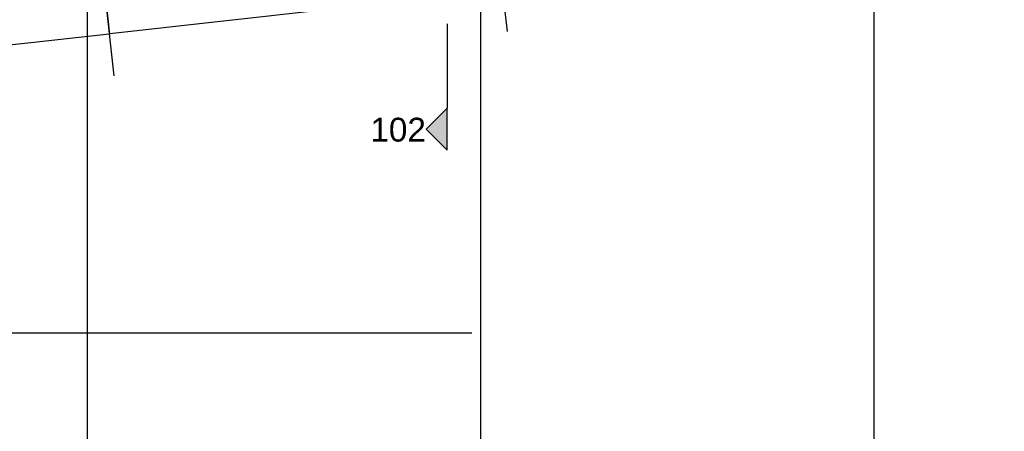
# Model space of a CAD drawing. Header units: millimetres. Extents: x -38031 to 110605, y -22066 to 88711.
# Tile 98 of 150: x 72464 to 81851, y 2562 to 6484. Entities that reach past the tile are written whole.
import ezdxf
from ezdxf.enums import TextEntityAlignment as Align

# ---------------------------------------------------------------- set-up
doc = ezdxf.new("R2010")
doc.units = ezdxf.units.MM
doc.header["$LTSCALE"] = 50
doc.linetypes.add('STYLE_06', pattern=[1.04164, 0.625, -0.20828, 0.06943, -0.13893])
for name, color, linetype in [('AB$1A---_ATTRIB050', 8, 'Continuous'), ('AL$1A---_ALGEMEEN', 8, 'Continuous'), ('AM$1A---_ARCERING', 8, 'Continuous'), ('Bouwkundig', 8, 'Continuous'), ('stramien', 1, 'Continuous')]:
    doc.layers.add(name, color=color, linetype=linetype)
doc.styles.add('Arial', font='ARIAL.TTF')
doc.styles.get("Standard").update_dxf_attribs({"font": 'iso.shx'})
doc.dimstyles.new('VyA', dxfattribs={"dimtxt": 2.272868, "dimasz": 2.120801, "dimexe": 1.5, "dimexo": 1.59, "dimgap": 0.5, "dimtad": 1, "dimdec": 0, "dimzin": 11, "dimtxsty": 'Arial', "dimblk": 'VW_SLASH', "dimcen": 0, "dimdle": 1, "dimazin": 0, "dimtfac": 0.8, "dimtdec": 0, "dimtix": 1, "dimtmove": 0, "dimatfit": 0, "dimldrblk": 'VW_FILLEDARROW', "dimfxl": 0, "dimfrac": 2, "dimtolj": 1, "dimtzin": 11, "dimarcsym": 0})

# ---------------------------------------------------------------- blocks, each defined once
blk = doc.blocks.new('VW_SLASH')
at = {"layer": 'AL$1A---_ALGEMEEN', "color": 0, "linetype": 'ByBlock', "lineweight": -2}
blk.add_line((0, 0), (-1, 0), dxfattribs=at)
at = {"layer": 'AL$1A---_ALGEMEEN', "color": 0, "linetype": 'ByBlock', "lineweight": 5}
blk.add_line((0.5, 0.5), (-0.5, -0.5), dxfattribs=at)
blk = doc.blocks.new('*D2055')
at = {"layer": 'AL$1A---_ALGEMEEN', "color": 0, "lineweight": -2}
for p, q in [((-15094, 603.4), (-15094, -1876.5)), ((-11320.5, 453.4), (-11320.5, -1876.5)), ((-11322.6, -1875), (-15091.9, -1875))]:
    blk.add_line(p, q, dxfattribs=at)
at = {"layer": 'AL$1A---_ALGEMEEN', "color": 0, "lineweight": -2, "xscale": 2.12080078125, "yscale": 2.12080078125, "zscale": 2.12080078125, "rotation": 180}
blk.add_blockref('VW_SLASH', (-15094, -1875), dxfattribs=at)
at = {"layer": 'AL$1A---_ALGEMEEN', "color": 0, "lineweight": -2, "xscale": 2.12080078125, "yscale": 2.12080078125, "zscale": 2.12080078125}
blk.add_blockref('VW_SLASH', (-11320.5, -1875), dxfattribs=at)
blk = doc.blocks.new('VW_FILLEDARROW')
at = {"layer": 'AL$1A---_ALGEMEEN', "color": 0, "lineweight": -2}
blk.add_solid([(0, 0), (0.5, 0.5), (0.5, -0.5)], dxfattribs=at)
blk = doc.blocks.new('*D2056')
at = {"layer": 'AL$1A---_ALGEMEEN', "color": 0, "lineweight": -2}
for p, q in [((-18867.5, 603.4), (-18867.5, -1876.5)), ((-15094, 453.4), (-15094, -1876.5)), ((-15096.1, -1875), (-18865.4, -1875))]:
    blk.add_line(p, q, dxfattribs=at)
at = {"layer": 'AL$1A---_ALGEMEEN', "color": 0, "lineweight": -2, "xscale": 2.12080078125, "yscale": 2.12080078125, "zscale": 2.12080078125, "rotation": 180}
blk.add_blockref('VW_SLASH', (-18867.5, -1875), dxfattribs=at)
at = {"layer": 'AL$1A---_ALGEMEEN', "color": 0, "lineweight": -2, "xscale": 2.12080078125, "yscale": 2.12080078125, "zscale": 2.12080078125}
blk.add_blockref('VW_SLASH', (-15094, -1875), dxfattribs=at)
blk = doc.blocks.new('drsnd pijl')
at = {"layer": 'AM$1A---_ARCERING', "linetype": 'Continuous', "lineweight": 0}
blk.add_hatch(color=256, dxfattribs=at).paths.add_polyline_path([(1005, 442.5), (200, 442.5), (0, 242.5), (-200, 442.5), (200, 442.5)])
at = {"layer": 'AL$1A---_ALGEMEEN', "color": 0}
blk.add_lwpolyline([(1005, 442.5), (200, 442.5), (0, 242.5), (-200, 442.5), (200, 442.5)], dxfattribs=at)
at = {"layer": 'AL$1A---_ALGEMEEN', "color": 0, "style": 'Arial'}
blk.add_attdef('peil', text='', height=227.3, rotation=90, dxfattribs=at).set_placement((170, -290.5), align=Align.BOTTOM_LEFT)
at = {"layer": 'AL$1A---_ALGEMEEN', "color": 0, "flags": 1}
blk.add_attdef('onderdeel', (-200, -699.6), '', height=227.3, dxfattribs=at)
blk = doc.blocks.new('metselwerk zo gevel 2150+')
at = {"layer": 'AL$1A---_ALGEMEEN', "color": 0}
for p, q in [((-15094, -2275.00786), (-15094, 1174.99214)), ((-11320.5, -2275.00786), (-11320.5, 1174.99214))]:
    blk.add_line(p, q, dxfattribs=at)
for base, p1, p2, picture, middle in [((-18867.5, -1875.00786), (-15094, 454.99214), (-18867.5, 604.99214), '*D2056', (-16980.75, -1848.8474)), ((-15094, -1875.00786), (-11320.5, 454.99214), (-15094, 604.99214), '*D2055', (-13207.25, -1848.8474))]:
    dim = blk.add_linear_dim(base=base, p1=p1, p2=p2, dimstyle='VyA', override={"dimtxt": 2.272868, "dimgap": 25, "dimdec": 1, "dimlfac": 50, "dimpost": '<>', "dimtxsty": 'Arial', "dimtmove": 2}, dxfattribs=at)
    dim.commit()
    dim.dimension.update_dxf_attribs({"geometry": picture, "text_midpoint": middle})
blk = doc.blocks.new('200254 W 210e 19-03-2008')
at = {"layer": 'AL$1A---_ALGEMEEN', "xscale": 0.02, "yscale": 0.02, "zscale": 0.02, "rotation": 6.40755072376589}
blk.add_blockref('metselwerk zo gevel 2150+', (20796.95, 3213.85), dxfattribs=at)
at = {"layer": 'stramien', "linetype": 'STYLE_06', "ltscale": 50}
for p, q in [((20571.95, 2703.35), (20571.95, 4240.03)), ((20496.95, 2737.41), (20496.95, 3963.01)), ((20646.95, 2737.41), (20646.95, 3316.41)), ((19007.75, 3085.95), (21069.72, 3085.95))]:
    blk.add_line(p, q, dxfattribs=at)
at = {"layer": 'AL$1A---_ALGEMEEN'}
ref = blk.add_blockref('drsnd pijl', (20556.7, 3124.75), dxfattribs=dict(at, xscale=-0.02, yscale=0.02, zscale=0.02, rotation=270))
ref.add_attrib('peil', '102', dxfattribs={"layer": 'AB$1A---_ATTRIB050', "height": 4.546, "style": 'Arial'}).set_placement((20550.89, 3121.03), align=Align.BOTTOM_LEFT)

msp = doc.modelspace()

# ---------------------------------------------------------------- block references
at = {"layer": 'Bouwkundig', "xscale": 50, "yscale": 50, "zscale": 50}
msp.add_blockref('200254 W 210e 19-03-2008', (-951737.5, -150797.3), dxfattribs=at)

doc.saveas('drawing.dxf')
